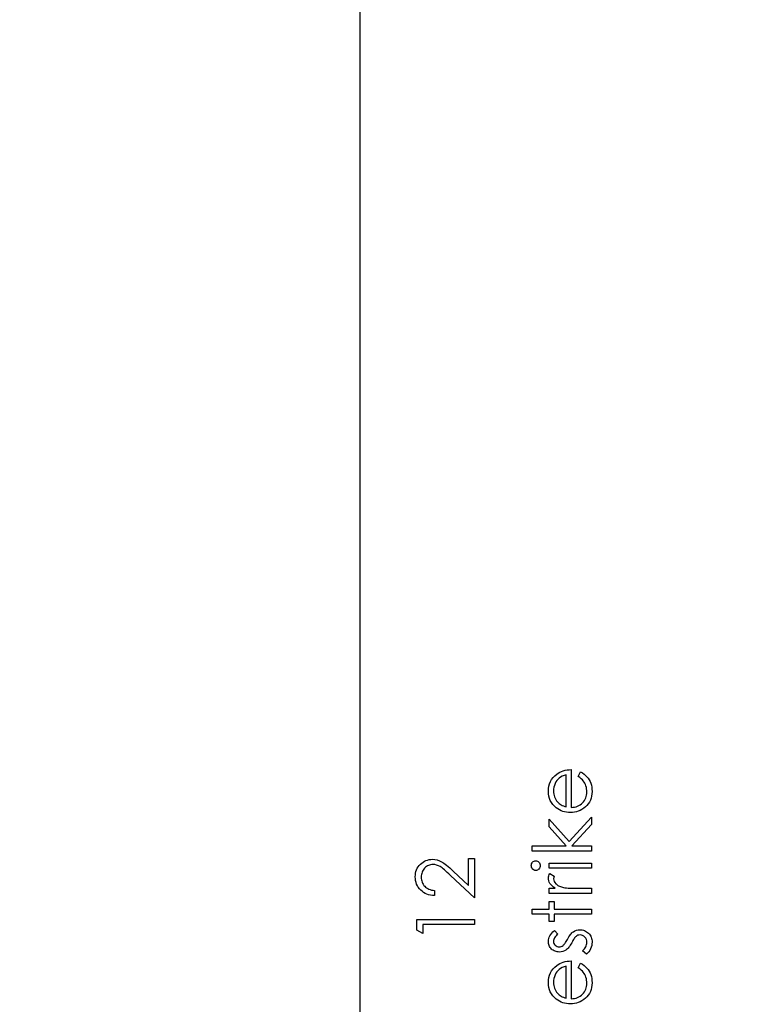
# Model space of a CAD drawing. Header units: inches. Extents: x -122 to 123, y -201 to 75.
# Tile 90 of 191: x -26.7 to -25.12, y 59.85 to 61.97. Entities that reach past the tile are written whole.
import ezdxf

# ---------------------------------------------------------------- set-up
doc = ezdxf.new("R2010")
doc.units = ezdxf.units.IN
doc.header["$MEASUREMENT"] = 0
doc.header["$PDSIZE"] = -1
doc.layers.add('DIMENSIONS', color=171, linetype='Continuous')
doc.layers.add('STATION_LINES', color=231, linetype='Continuous')
doc.styles.add('SLDTEXTSTYLE0', font='TXT', dxfattribs={"width": 0.75})
doc.dimstyles.new('SLDDIMSTYLE3', dxfattribs={"dimtxt": 0.125, "dimasz": 0.13, "dimexe": 0, "dimexo": 0.0625, "dimgap": 0.03125, "dimtad": 0, "dimtih": 1, "dimtoh": 1, "dimdec": 4, "dimrnd": 1e-09, "dimzin": 12, "dimdsep": 46, "dimtxsty": 'SLDTEXTSTYLE0', "dimsah": 1, "dimcen": 0.09, "dimadec": 0, "dimazin": 3, "dimtfac": 1, "dimtdec": 4, "dimtofl": 0, "dimtmove": 0, "dimatfit": 3, "dimfxl": 1, "dimfrac": 2, "dimtolj": 1, "dimtzin": 12, "dimarcsym": 0})

# ---------------------------------------------------------------- blocks, each defined once
blk = doc.blocks.new('_D_4')
at = {"layer": 'Defpoints', "color": 0}
for p in [(-44.7441, 62.6287), (-4.7428, 62.2104), (-44.7441, 58.2595), (-44.7441, 58.2595)]:
    blk.add_point(p, dxfattribs=at)
at = {"layer": 'DIMENSIONS', "color": 0, "lineweight": -2}
for p, q in [((-44.7441, 62.5662), (-44.7441, 58.2595)), ((-4.7428, 62.1479), (-4.7428, 58.2595)), ((-44.6141, 58.2595), (-24.2752, 58.2595)), ((-4.8728, 58.2595), (-23.6034, 58.2595))]:
    blk.add_line(p, q, dxfattribs=at)
at = {"layer": 'DIMENSIONS', "color": 0}
for points in [[(-44.6141, 58.2811), (-44.6141, 58.2378), (-44.7441, 58.2595)], [(-4.8728, 58.2378), (-4.8728, 58.2811), (-4.7428, 58.2595)]]:
    blk.add_solid(points, dxfattribs=at)
at = {"layer": 'DIMENSIONS', "color": 0, "insert": (-23.9393, 58.322), "char_height": 0.125, "attachment_point": 2, "style": 'SLDTEXTSTYLE0'}
blk.add_mtext('\\A1;(40.0013)', dxfattribs=at)

msp = doc.modelspace()

# ---------------------------------------------------------------- linework, layer by layer
at = {"color": 7, "linetype": 'Continuous', "flags": 128}
for points in [[(-25.49146, 60.33805), (-25.48623, 60.34802), (-25.48623, 60.34802), (-25.48205, 60.34556), (-25.47829, 60.34293), (-25.47496, 60.34013), (-25.47206, 60.33712), (-25.4695, 60.33394), (-25.4673, 60.33059), (-25.4654, 60.32701), (-25.46385, 60.32325), (-25.46262, 60.31927), (-25.46172, 60.31504), (-25.46119, 60.31056), (-25.46102, 60.30582), (-25.46102, 60.30582), (-25.46124, 60.30056), (-25.46192, 60.29561), (-25.46304, 60.29095), (-25.46462, 60.28657), (-25.46665, 60.28251), (-25.46913, 60.27873), (-25.47206, 60.27522), (-25.47544, 60.27204), (-25.4791, 60.26919), (-25.48288, 60.26671), (-25.48678, 60.26463), (-25.49079, 60.26293), (-25.49495, 60.26158), (-25.49918, 60.26063), (-25.50356, 60.26007), (-25.50804, 60.25987), (-25.50804, 60.25987), (-25.51225, 60.26005), (-25.51635, 60.26053), (-25.52034, 60.26135), (-25.52422, 60.2625), (-25.52797, 60.26398), (-25.5316, 60.26578), (-25.53513, 60.26794), (-25.53854, 60.27039), (-25.53854, 60.27039), (-25.54252, 60.27387), (-25.54598, 60.27763), (-25.54891, 60.28166), (-25.55131, 60.28599), (-25.55316, 60.2906), (-25.55449, 60.29548), (-25.55529, 60.30064), (-25.55557, 60.3061), (-25.55557, 60.3061), (-25.55529, 60.31171), (-25.55444, 60.31704), (-25.55304, 60.32207), (-25.55106, 60.32681), (-25.54856, 60.33126), (-25.54545, 60.33542), (-25.5418, 60.3393), (-25.53759, 60.34288), (-25.53759, 60.34288), (-25.53431, 60.34519), (-25.53085, 60.34716), (-25.52717, 60.34887), (-25.52332, 60.35024), (-25.51926, 60.35135), (-25.515, 60.35215), (-25.51055, 60.35262), (-25.50589, 60.35282), (-25.50589, 60.35282), (-25.50589, 60.27109), (-25.50589, 60.27109), (-25.50228, 60.27132), (-25.49883, 60.27182), (-25.49555, 60.27262), (-25.49244, 60.27372), (-25.48951, 60.27507), (-25.48673, 60.27673), (-25.48413, 60.27868), (-25.48167, 60.28091), (-25.47947, 60.28336), (-25.47754, 60.28594), (-25.47592, 60.28867), (-25.47459, 60.29155), (-25.47356, 60.29455), (-25.47284, 60.29771), (-25.47238, 60.30099), (-25.47223, 60.30442), (-25.47223, 60.30442), (-25.47236, 60.30778), (-25.47276, 60.31106), (-25.47344, 60.31431), (-25.47439, 60.31752), (-25.47554, 60.3206), (-25.47687, 60.32343), (-25.47837, 60.32601), (-25.48005, 60.32836), (-25.48207, 60.33064), (-25.48465, 60.33302), (-25.48778, 60.3355), (-25.49146, 60.33805)], [(-25.51709, 60.34161), (-25.52154, 60.34028), (-25.52547, 60.33865), (-25.52897, 60.33677), (-25.53198, 60.33462), (-25.53463, 60.33217), (-25.53699, 60.32931), (-25.53912, 60.32611), (-25.54094, 60.32252), (-25.54242, 60.31872), (-25.5435, 60.31479), (-25.54412, 60.31078), (-25.54435, 60.30667), (-25.54435, 60.30667), (-25.54422, 60.30332), (-25.54382, 60.30006), (-25.54315, 60.29693), (-25.5422, 60.29395), (-25.54099, 60.29105), (-25.53954, 60.28829), (-25.53779, 60.28567), (-25.53579, 60.28314), (-25.53579, 60.28314), (-25.53413, 60.28138), (-25.53228, 60.27976), (-25.53025, 60.27823), (-25.528, 60.27683), (-25.52557, 60.27552), (-25.52294, 60.27432), (-25.52014, 60.27325), (-25.51711, 60.27227), (-25.51711, 60.27227), (-25.51711, 60.34161)], [(-25.59081, 60.17654), (-25.59082, 60.18776), (-25.59082, 60.18776), (-25.51671, 60.18776), (-25.51671, 60.18776), (-25.55396, 60.22933), (-25.55396, 60.22933), (-25.55396, 60.24545), (-25.55396, 60.24545), (-25.5107, 60.19722), (-25.5107, 60.19722), (-25.46262, 60.25026), (-25.46262, 60.25026), (-25.46262, 60.23416), (-25.46262, 60.23416), (-25.50471, 60.18776), (-25.50471, 60.18776), (-25.46262, 60.18776), (-25.46262, 60.18776), (-25.46262, 60.17654), (-25.46262, 60.17654), (-25.59082, 60.17654)], [(-25.80165, 60.09161), (-25.80167, 60.08039), (-25.80167, 60.08039), (-25.80613, 60.08069), (-25.81038, 60.08134), (-25.81441, 60.08232), (-25.81827, 60.08367), (-25.8219, 60.08535), (-25.82536, 60.08737), (-25.82859, 60.08975), (-25.83162, 60.09248), (-25.83437, 60.09546), (-25.83675, 60.09864), (-25.83875, 60.10197), (-25.84041, 60.10545), (-25.84168, 60.10913), (-25.84261, 60.11296), (-25.84316, 60.11697), (-25.84334, 60.12115), (-25.84334, 60.12115), (-25.84316, 60.12526), (-25.84263, 60.12919), (-25.84178, 60.1329), (-25.84056, 60.13643), (-25.839, 60.13973), (-25.8371, 60.14284), (-25.83487, 60.14577), (-25.83227, 60.14847), (-25.82944, 60.15093), (-25.82648, 60.15303), (-25.8234, 60.15483), (-25.8202, 60.15631), (-25.81689, 60.15744), (-25.81344, 60.15826), (-25.80988, 60.15874), (-25.80618, 60.15891), (-25.80618, 60.15891), (-25.80097, 60.15859), (-25.79593, 60.15761), (-25.79108, 60.15601), (-25.78637, 60.15373), (-25.78397, 60.15228), (-25.78134, 60.15052), (-25.77851, 60.14847), (-25.77548, 60.14612), (-25.77225, 60.14344), (-25.76882, 60.14048), (-25.76518, 60.1372), (-25.76133, 60.13362), (-25.76133, 60.13362), (-25.72795, 60.10235), (-25.72795, 60.10235), (-25.72795, 60.16052), (-25.72795, 60.16052), (-25.71513, 60.16052), (-25.71513, 60.16052), (-25.71513, 60.07558), (-25.71513, 60.07558), (-25.76686, 60.12406), (-25.76686, 60.12406), (-25.77057, 60.12759), (-25.77402, 60.13079), (-25.77723, 60.13367), (-25.78018, 60.13623), (-25.78291, 60.13846), (-25.78537, 60.14038), (-25.7876, 60.14196), (-25.78957, 60.14324), (-25.79333, 60.14519), (-25.79719, 60.14659), (-25.80112, 60.14742), (-25.80517, 60.14769), (-25.80517, 60.14769), (-25.80773, 60.14757), (-25.81018, 60.14719), (-25.81254, 60.14659), (-25.81481, 60.14574), (-25.81702, 60.14462), (-25.8191, 60.14326), (-25.8211, 60.14169), (-25.82303, 60.13983), (-25.82478, 60.1378), (-25.82631, 60.13568), (-25.82758, 60.13345), (-25.82864, 60.13109), (-25.82946, 60.12861), (-25.83004, 60.12606), (-25.83039, 60.12338), (-25.83051, 60.12058), (-25.83051, 60.12058), (-25.83039, 60.11765), (-25.83004, 60.11484), (-25.82946, 60.11216), (-25.82861, 60.10961), (-25.82756, 60.10718), (-25.82626, 60.10488), (-25.82473, 60.1027), (-25.82295, 60.10064), (-25.82095, 60.09877), (-25.81877, 60.09711), (-25.81639, 60.09566), (-25.81384, 60.09441), (-25.81108, 60.09338), (-25.80813, 60.09258), (-25.805, 60.09198), (-25.80167, 60.09161)], [(-25.59243, 60.14524), (-25.59225, 60.14732), (-25.59173, 60.14925), (-25.59082, 60.15103), (-25.5896, 60.15263), (-25.58812, 60.15398), (-25.58647, 60.15493), (-25.58469, 60.15551), (-25.58276, 60.15571), (-25.58276, 60.15571), (-25.58088, 60.15551), (-25.57913, 60.15493), (-25.5775, 60.15398), (-25.57603, 60.15263), (-25.5748, 60.15103), (-25.5739, 60.14925), (-25.57337, 60.14732), (-25.5732, 60.14524), (-25.5732, 60.14524), (-25.57337, 60.14319), (-25.5739, 60.14131), (-25.5748, 60.13953), (-25.57603, 60.13793), (-25.5775, 60.1366), (-25.57913, 60.13565), (-25.58088, 60.13507), (-25.58276, 60.13487), (-25.58276, 60.13487), (-25.58469, 60.13507), (-25.58647, 60.13565), (-25.58812, 60.1366), (-25.5896, 60.13793), (-25.59082, 60.13953), (-25.59173, 60.14131), (-25.59225, 60.14319), (-25.59243, 60.14524)], [(-25.55396, 60.13968), (-25.55396, 60.1509), (-25.55396, 60.1509), (-25.46262, 60.1509), (-25.46262, 60.1509), (-25.46262, 60.13968), (-25.46262, 60.13968), (-25.55396, 60.13968)], [(-25.55396, 60.08519), (-25.55396, 60.09641), (-25.55396, 60.09641), (-25.54052, 60.09641), (-25.54052, 60.09641), (-25.54422, 60.09897), (-25.54738, 60.1016), (-25.54998, 60.10428), (-25.55204, 60.10703), (-25.55359, 60.10986), (-25.55469, 60.11276), (-25.55534, 60.11569), (-25.55557, 60.1187), (-25.55557, 60.1187), (-25.55537, 60.12103), (-25.55479, 60.12343), (-25.55381, 60.12591), (-25.55244, 60.12846), (-25.55244, 60.12846), (-25.54272, 60.1223), (-25.54272, 60.1223), (-25.54342, 60.12068), (-25.54395, 60.11917), (-25.54425, 60.1178), (-25.54435, 60.11657), (-25.54435, 60.11657), (-25.54405, 60.11389), (-25.54315, 60.11124), (-25.54167, 60.10866), (-25.53957, 60.1061), (-25.53829, 60.10488), (-25.53684, 60.10372), (-25.53521, 60.10267), (-25.53343, 60.10167), (-25.5315, 60.10074), (-25.52938, 60.09989), (-25.5271, 60.09912), (-25.52467, 60.09842), (-25.52467, 60.09842), (-25.52249, 60.09794), (-25.51979, 60.09754), (-25.51663, 60.09719), (-25.51295, 60.09691), (-25.50879, 60.09669), (-25.50411, 60.09654), (-25.49898, 60.09644), (-25.49332, 60.09641), (-25.49332, 60.09641), (-25.46262, 60.09641), (-25.46262, 60.09641), (-25.46262, 60.08519), (-25.46262, 60.08519), (-25.55396, 60.08519)], [(-25.59081, 60.04032), (-25.59082, 60.05154), (-25.59082, 60.05154), (-25.55396, 60.05154), (-25.55396, 60.05154), (-25.55396, 60.06757), (-25.55396, 60.06757), (-25.54275, 60.06757), (-25.54275, 60.06757), (-25.54275, 60.05154), (-25.54275, 60.05154), (-25.46262, 60.05154), (-25.46262, 60.05154), (-25.46262, 60.04032), (-25.46262, 60.04032), (-25.54275, 60.04032), (-25.54275, 60.04032), (-25.54275, 60.0243), (-25.54275, 60.0243), (-25.55396, 60.0243), (-25.55396, 60.0243), (-25.55396, 60.04032), (-25.55396, 60.04032), (-25.59082, 60.04032)], [(-25.84012, 60.00599), (-25.84013, 60.02911), (-25.84013, 60.02911), (-25.71513, 60.02911), (-25.71513, 60.02911), (-25.71513, 60.01789), (-25.71513, 60.01789), (-25.82731, 60.01789), (-25.82731, 60.01789), (-25.82731, 59.99866), (-25.82731, 59.99866), (-25.84013, 60.00599)], [(-25.54256, 60.00507), (-25.53473, 59.99745), (-25.53473, 59.99745), (-25.53699, 59.99545), (-25.53894, 59.99345), (-25.54059, 59.99144), (-25.54195, 59.98949), (-25.543, 59.98751), (-25.54375, 59.98556), (-25.5442, 59.98361), (-25.54435, 59.98168), (-25.54435, 59.98168), (-25.54412, 59.97933), (-25.54342, 59.97715), (-25.54227, 59.97512), (-25.54067, 59.97329), (-25.53874, 59.97176), (-25.53666, 59.97069), (-25.53443, 59.97004), (-25.53205, 59.96981), (-25.53205, 59.96981), (-25.5299, 59.97001), (-25.52782, 59.97059), (-25.52577, 59.97156), (-25.52377, 59.97292), (-25.52377, 59.97292), (-25.52274, 59.97379), (-25.52166, 59.97489), (-25.52056, 59.9762), (-25.51941, 59.97772), (-25.51821, 59.97948), (-25.51696, 59.98143), (-25.51568, 59.98358), (-25.51435, 59.98596), (-25.51435, 59.98596), (-25.5127, 59.98887), (-25.51107, 59.99152), (-25.50944, 59.99395), (-25.50782, 59.99613), (-25.50624, 59.99806), (-25.50466, 59.99976), (-25.50308, 60.00121), (-25.50153, 60.00241), (-25.50153, 60.00241), (-25.4983, 60.00427), (-25.49485, 60.00562), (-25.49124, 60.00639), (-25.48741, 60.00667), (-25.48741, 60.00667), (-25.4847, 60.00654), (-25.4821, 60.00619), (-25.4796, 60.00559), (-25.47722, 60.00477), (-25.47491, 60.00366), (-25.47273, 60.00236), (-25.47068, 60.00081), (-25.4687, 59.99901), (-25.4669, 59.99703), (-25.46535, 59.99495), (-25.46402, 59.99275), (-25.46294, 59.99042), (-25.46209, 59.98796), (-25.46149, 59.98539), (-25.46114, 59.98271), (-25.46102, 59.9799), (-25.46102, 59.9799), (-25.46122, 59.97612), (-25.46184, 59.97244), (-25.46287, 59.96883), (-25.46432, 59.9653), (-25.46612, 59.96197), (-25.46823, 59.95894), (-25.47066, 59.95621), (-25.47339, 59.95378), (-25.47339, 59.95378), (-25.48185, 59.96122), (-25.48185, 59.96122), (-25.4796, 59.96338), (-25.47764, 59.96555), (-25.47599, 59.96778), (-25.47464, 59.97001), (-25.47359, 59.97229), (-25.47284, 59.97462), (-25.47238, 59.97695), (-25.47223, 59.97933), (-25.47223, 59.97933), (-25.47251, 59.98256), (-25.47334, 59.98554), (-25.47469, 59.98826), (-25.47662, 59.99074), (-25.47889, 59.9928), (-25.48137, 59.99427), (-25.48405, 59.99515), (-25.48693, 59.99545), (-25.48693, 59.99545), (-25.48931, 59.99525), (-25.49154, 59.99468), (-25.49367, 59.99372), (-25.49565, 59.99237), (-25.49565, 59.99237), (-25.4966, 59.9915), (-25.49762, 59.99037), (-25.49873, 59.98899), (-25.49985, 59.98739), (-25.50108, 59.98554), (-25.50233, 59.98343), (-25.50366, 59.9811), (-25.50506, 59.97852), (-25.50506, 59.97852), (-25.50664, 59.97574), (-25.50822, 59.97319), (-25.50979, 59.97089), (-25.51135, 59.96878), (-25.5129, 59.96693), (-25.51445, 59.96533), (-25.516, 59.96393), (-25.51753, 59.96277), (-25.51753, 59.96277), (-25.52071, 59.96095), (-25.52412, 59.95964), (-25.52775, 59.95884), (-25.5316, 59.95859), (-25.5316, 59.95859), (-25.53413, 59.95869), (-25.53654, 59.95899), (-25.53884, 59.95952), (-25.54104, 59.96022), (-25.54315, 59.96115), (-25.54513, 59.96227), (-25.547, 59.9636), (-25.54876, 59.96513), (-25.55036, 59.96683), (-25.55174, 59.96863), (-25.55291, 59.97054), (-25.55386, 59.97254), (-25.55462, 59.97467), (-25.55514, 59.9769), (-25.55547, 59.97923), (-25.55557, 59.98168), (-25.55557, 59.98168), (-25.55537, 59.98458), (-25.55477, 59.98749), (-25.55374, 59.99042), (-25.55231, 59.99335), (-25.55048, 59.99625), (-25.54826, 59.99918), (-25.54563, 60.00214), (-25.54257, 60.00507)], [(-25.49146, 59.92459), (-25.48623, 59.93455), (-25.48623, 59.93455), (-25.48205, 59.9321), (-25.47829, 59.92947), (-25.47496, 59.92667), (-25.47206, 59.92366), (-25.4695, 59.92048), (-25.4673, 59.91713), (-25.4654, 59.91355), (-25.46385, 59.90979), (-25.46262, 59.90581), (-25.46172, 59.90158), (-25.46119, 59.89709), (-25.46102, 59.89236), (-25.46102, 59.89236), (-25.46124, 59.8871), (-25.46192, 59.88215), (-25.46304, 59.87749), (-25.46462, 59.87311), (-25.46665, 59.86905), (-25.46913, 59.86527), (-25.47206, 59.86176), (-25.47544, 59.85858), (-25.4791, 59.85573), (-25.48288, 59.85325), (-25.48678, 59.85117), (-25.49079, 59.84947), (-25.49495, 59.84812), (-25.49918, 59.84716), (-25.50356, 59.84661), (-25.50804, 59.84641), (-25.50804, 59.84641), (-25.51225, 59.84659), (-25.51635, 59.84706), (-25.52034, 59.84789), (-25.52422, 59.84904), (-25.52797, 59.85052), (-25.5316, 59.85232), (-25.53513, 59.85448), (-25.53854, 59.85693), (-25.53854, 59.85693), (-25.54252, 59.86041), (-25.54598, 59.86417), (-25.54891, 59.8682), (-25.55131, 59.87253), (-25.55316, 59.87714), (-25.55449, 59.88202), (-25.55529, 59.88718), (-25.55557, 59.89264), (-25.55557, 59.89264), (-25.55529, 59.89825), (-25.55444, 59.90358), (-25.55304, 59.90861), (-25.55106, 59.91334), (-25.54856, 59.9178), (-25.54545, 59.92196), (-25.5418, 59.92584), (-25.53759, 59.92942), (-25.53759, 59.92942), (-25.53431, 59.93172), (-25.53085, 59.9337), (-25.52717, 59.93541), (-25.52332, 59.93678), (-25.51926, 59.93788), (-25.515, 59.93869), (-25.51055, 59.93916), (-25.50589, 59.93936), (-25.50589, 59.93936), (-25.50589, 59.85763), (-25.50589, 59.85763), (-25.50228, 59.85786), (-25.49883, 59.85836), (-25.49555, 59.85916), (-25.49244, 59.86026), (-25.48951, 59.86161), (-25.48673, 59.86326), (-25.48413, 59.86522), (-25.48167, 59.86745), (-25.47947, 59.8699), (-25.47754, 59.87248), (-25.47592, 59.87521), (-25.47459, 59.87809), (-25.47356, 59.88109), (-25.47284, 59.88425), (-25.47238, 59.88753), (-25.47223, 59.89096), (-25.47223, 59.89096), (-25.47236, 59.89431), (-25.47276, 59.89759), (-25.47344, 59.90085), (-25.47439, 59.90406), (-25.47554, 59.90714), (-25.47687, 59.90996), (-25.47837, 59.91254), (-25.48005, 59.9149), (-25.48207, 59.91718), (-25.48465, 59.91955), (-25.48778, 59.92203), (-25.49146, 59.92459)], [(-25.51709, 59.92814), (-25.52154, 59.92682), (-25.52547, 59.92519), (-25.52897, 59.92331), (-25.53198, 59.92116), (-25.53463, 59.9187), (-25.53699, 59.91585), (-25.53912, 59.91264), (-25.54094, 59.90906), (-25.54242, 59.90526), (-25.5435, 59.90133), (-25.54412, 59.89732), (-25.54435, 59.89321), (-25.54435, 59.89321), (-25.54422, 59.88986), (-25.54382, 59.8866), (-25.54315, 59.88347), (-25.5422, 59.88049), (-25.54099, 59.87759), (-25.53954, 59.87483), (-25.53779, 59.8722), (-25.53579, 59.86968), (-25.53579, 59.86968), (-25.53413, 59.86792), (-25.53228, 59.86629), (-25.53025, 59.86477), (-25.528, 59.86337), (-25.52557, 59.86206), (-25.52294, 59.86086), (-25.52014, 59.85978), (-25.51711, 59.85881), (-25.51711, 59.85881), (-25.51711, 59.92814)]]:
    msp.add_lwpolyline(points, dxfattribs=at)
at = {"layer": 'STATION_LINES'}
msp.add_line((-25.96283, 58.65316), (-25.96283, 64.17173), dxfattribs=at)

# ---------------------------------------------------------------- dimensions: what is measured, and where the dimension line sits
at = {"layer": 'DIMENSIONS'}
dim = msp.add_linear_dim(base=(-44.74409, 58.25945), p1=(-4.74283, 62.21037), p2=(-44.74409, 62.62869), text='(<>)', dimstyle='SLDDIMSTYLE3', dxfattribs=at)
dim.commit()
dim.dimension.update_dxf_attribs({"geometry": '_D_4', "text_midpoint": (-23.93931, 58.25945), "dimtype": 160})

doc.saveas('drawing.dxf')
